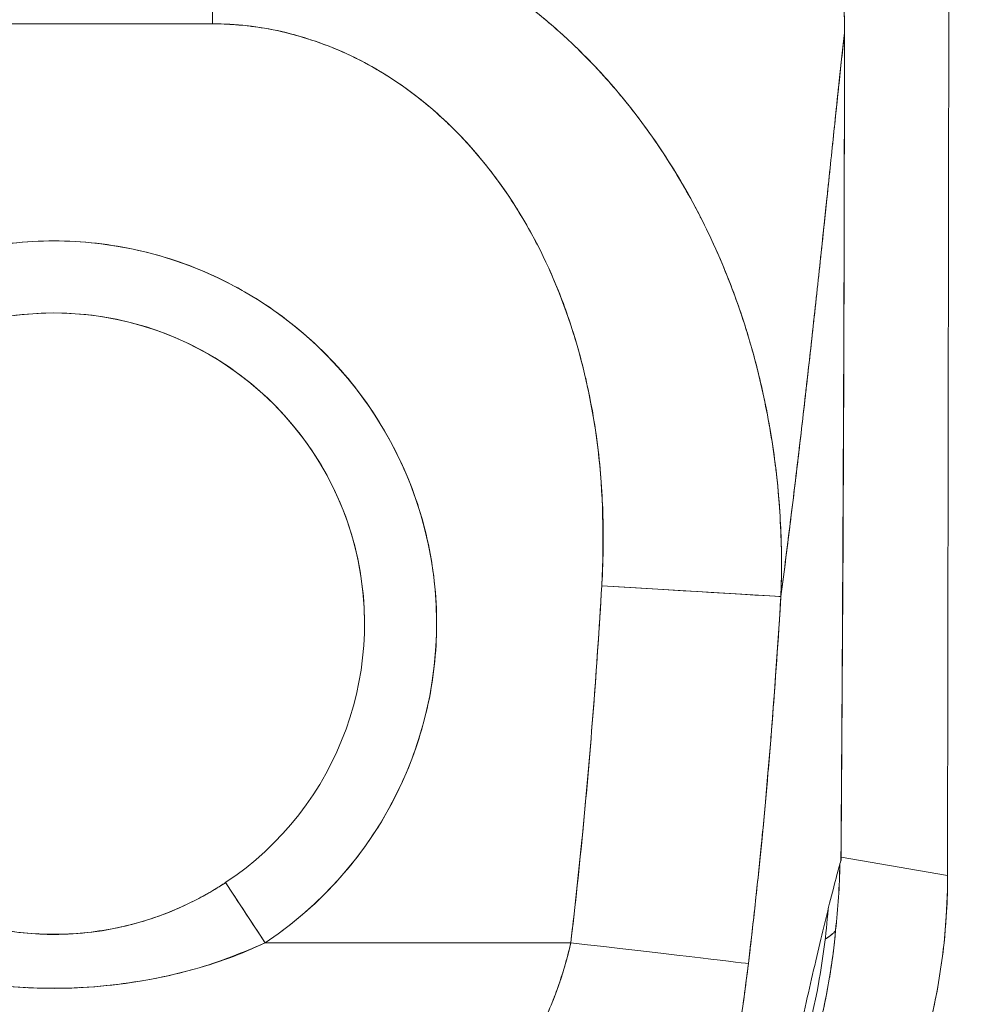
# Model space of a CAD drawing. Header units: inches. Extents: x 16 to 463, y 31 to 294.
# Tile 64 of 110: x 222.7 to 223.75, y 178.19 to 179.26. Entities that reach past the tile are written whole.
import ezdxf

# ---------------------------------------------------------------- set-up
doc = ezdxf.new("R2010")
doc.units = ezdxf.units.IN
doc.header["$LTSCALE"] = 28.571429
doc.header["$MEASUREMENT"] = 0
doc.layers.add('Dimension (ANSI)', color=7, linetype='Continuous', lineweight=5)
doc.layers.add('Visible (ANSI)', color=7, linetype='Continuous', lineweight=5)
doc.styles.add('ROMANS', font='romans.shx')
doc.dimstyles.new('Default (ANSI)', dxfattribs={"dimscale": 28.571429, "dimtxt": 0.1, "dimasz": 0.098425, "dimexe": 0.125, "dimexo": 0.0625, "dimgap": 0.031496, "dimtad": 0, "dimtih": 1, "dimtoh": 1, "dimrnd": 1e-08, "dimzin": 0, "dimdsep": 46, "dimtxsty": 'ROMANS', "dimcen": 0.09, "dimdle": 0.393701, "dimclrd": 256, "dimclre": 256, "dimclrt": 256, "dimadec": 0, "dimazin": 0, "dimtfac": 1, "dimtofl": 0, "dimtmove": 0, "dimatfit": 3, "dimfxl": 1, "dimtolj": 1, "dimtzin": 0, "dimlwd": -1, "dimlwe": -1, "dimarcsym": 0})

# ---------------------------------------------------------------- blocks, each defined once
blk = doc.blocks.new('*D16')
at = {"layer": 'Defpoints', "color": 0, "transparency": 16777216}
for p in [(222.7383, 178.6036), (237.1743, 178.6036), (225.9257, 131.5411)]:
    blk.add_point(p, dxfattribs=at)
at = {"layer": 'Dimension (ANSI)', "transparency": 16777216}
for p, q in [((224.524, 178.6036), (240.7457, 178.6036)), ((237.1743, 175.7915), (237.1743, 157.4008)), ((237.1743, 134.3533), (237.1743, 152.7439)), ((227.7114, 131.5411), (240.7457, 131.5411))]:
    blk.add_line(p, q, dxfattribs=at)
for points in [[(236.7056, 175.7915), (237.643, 175.7915), (237.1743, 178.6036)], [(236.7056, 134.3533), (237.643, 134.3533), (237.1743, 131.5411)]]:
    blk.add_solid(points, dxfattribs=at)
at = {"layer": 'Dimension (ANSI)', "transparency": 16777216, "insert": (231.46, 156.501), "char_height": 2.85714, "attachment_point": 1, "style": 'ROMANS'}
blk.add_mtext('\\A1;47.06', dxfattribs=at)
blk = doc.blocks.new('*D19')
at = {"layer": 'Defpoints', "color": 0, "transparency": 16777216}
for p in [(226.0507, 188.0066), (222.7383, 178.6036), (226.0507, 138.9161)]:
    blk.add_point(p, dxfattribs=at)
at = {"layer": 'Dimension (ANSI)', "transparency": 16777216}
for p, q in [((222.7383, 180.3894), (222.7383, 191.5781)), ((219.9262, 188.0066), (217.114, 188.0066)), ((228.8628, 188.0066), (232.1778, 188.0066))]:
    blk.add_line(p, q, dxfattribs=at)
for points in [[(219.9262, 188.4753), (219.9262, 187.5379), (222.7383, 188.0066)], [(228.8628, 188.4753), (228.8628, 187.5379), (226.0507, 188.0066)]]:
    blk.add_solid(points, dxfattribs=at)
at = {"layer": 'Dimension (ANSI)', "transparency": 16777216, "insert": (233.0777, 189.4352), "char_height": 2.85714, "attachment_point": 1, "style": 'ROMANS'}
blk.add_mtext('\\A1;3.31', dxfattribs=at)

msp = doc.modelspace()

# ---------------------------------------------------------------- linework, layer by layer
at = {"layer": 'Visible (ANSI)'}
for p, q in [((222.9114, 179.2586), (222.9114, 179.3989)), ((223.7144, 178.3286), (223.7157, 179.3927)), ((223.7157, 179.3927), (223.7144, 178.3286)), ((222.9114, 179.2586), (222.5652, 179.2586)), ((223.6017, 179.2488), (223.6017, 179.2488)), ((223.4279, 179.0781), (223.4279, 179.0781)), ((223.4475, 179.0413), (223.4475, 179.0413)), ((223.4475, 179.0413), (223.4475, 179.0413)), ((222.7556, 178.9423), (222.7551, 178.9424)), ((222.8635, 178.9189), (222.863, 178.919)), ((223.0605, 178.7095), (223.0606, 178.7095)), ((223.0606, 178.7095), (223.0605, 178.7095)), ((223.0641, 178.6977), (223.0642, 178.6977)), ((223.3366, 178.6448), (223.5322, 178.6331)), ((223.1318, 178.463), (223.1318, 178.463)), ((223.1239, 178.4426), (223.1239, 178.4426)), ((222.9805, 178.3662), (222.9805, 178.3661)), ((223.5979, 178.3486), (223.7144, 178.3286)), ((223.7144, 178.3286), (223.5979, 178.3486)), ((222.9411, 178.3317), (222.9411, 178.3318)), ((223.7144, 178.3286), (223.7144, 178.3273)), ((222.9255, 178.3207), (222.9689, 178.2551)), ((223.3058, 178.2808), (223.3058, 178.2808)), ((223.3058, 178.2808), (223.3058, 178.2808)), ((222.721, 178.265), (222.7232, 178.2645)), ((222.9689, 178.2551), (223.3028, 178.2551)), ((223.3028, 178.2551), (222.9689, 178.2551)), ((222.9805, 178.263), (222.9805, 178.263)), ((223.3035, 178.2611), (223.3035, 178.2611)), ((222.9411, 178.2428), (222.9411, 178.2432)), ((222.7095, 178.206), (222.7089, 178.206)), ((222.7663, 178.206), (222.7658, 178.206))]:
    msp.add_line(p, q, dxfattribs=at)
for centre, radius, start, end in [((222.5652, 179.2586), 0.1969, 89.9916, 89.9916), ((222.7383, -40.6703), 219.9289, 89.954897, 90.045103), ((222.7383, 178.6036), 0.4179, 303.4812, 236.5188), ((222.7383, 178.6036), 0.3392, 303.4812, 236.5188), ((222.7383, 178.6036), 0.3392, 0, 180), ((222.7383, 178.4462), 0.4724, 63.3038, 63.3539), ((222.7383, 178.4462), 0.4724, 63.3038, 63.3539), ((223.3436, 178.6816), 0.0197, 251.6265, 252.1546), ((223.3436, 178.6816), 0.0197, 251.6252, 252.1533)]:
    msp.add_arc(centre, radius, start, end, dxfattribs=at)
for centre, major_axis, ratio, start_param, end_param in [((222.9115, 179.2586), (0, 0.1969), 0.00001, 4.712389, 5.54156), ((223.5899, 179.2488), (0.0118, 0), 0.00001, 6.271953, 6.3117), ((223.3366, 178.6448), (0.1965, -0.0118), 0.00001, 0.082622, 1.570796), ((222.8981, 178.3498), (0.1177, 0.6886), 0.999988, 4.765428, 4.868842), ((222.8981, 178.3498), (-0.1179, -0.6885), 0.999988, 1.624174, 1.727591), ((223.5861, 178.3451), (0.0118, -0.0001), 0.00001, 6.158145, 6.251494), ((222.9689, 178.2551), (-0.0434, 0.0657), 0.00001, 0.021589, 1.565065), ((223.0272, 178.3277), (0.1162, 0.6786), 0.997956, 4.543675, 4.881103), ((223.3028, 178.2551), (0.1955, -0.023), 0.00001, 0.126809, 1.570726), ((223.3028, 178.2551), (0.1955, -0.023), 0.00001, 0.126982, 1.570795)]:
    msp.add_ellipse(centre, major_axis=major_axis, ratio=ratio, start_param=start_param, end_param=end_param, dxfattribs=at)
for points, knots in [([(222.8965, 179.9607), (222.9751, 179.9607), (223.0549, 179.947), (223.1991, 179.8962), (223.266, 179.8599), (223.384, 179.769), (223.4366, 179.7132), (223.5207, 179.5891), (223.5533, 179.5193), (223.5924, 179.3829), (223.6018, 179.3155), (223.6017, 179.2488)], [0, 0, 0, 0, 0.599529, 0.599529, 1.165116, 1.165116, 1.73485, 1.73485, 2.307269, 2.307269, 2.816056, 2.816056, 2.816056, 2.816056]), ([(222.8965, 179.9601), (222.9089, 179.9602), (222.9231, 179.9598), (222.938, 179.9589), (222.9439, 179.9586), (222.9499, 179.9581), (222.9559, 179.9576), (222.9671, 179.9567), (222.9785, 179.9554), (222.9901, 179.9539), (223.0006, 179.9524), (223.0113, 179.9508), (223.0223, 179.9487), (223.0316, 179.947), (223.0411, 179.9451), (223.0508, 179.9429), (223.0652, 179.9397), (223.08, 179.9358), (223.0952, 179.9314), (223.1027, 179.9292), (223.1102, 179.9268), (223.1178, 179.9243), (223.1361, 179.9182), (223.1548, 179.9111), (223.174, 179.9028), (223.1789, 179.9007), (223.1837, 179.8986), (223.1887, 179.8963), (223.2112, 179.886), (223.2343, 179.8739), (223.2577, 179.8599), (223.2586, 179.8593), (223.2596, 179.8588), (223.2605, 179.8582), (223.2835, 179.8443), (223.3068, 179.8283), (223.3303, 179.8098), (223.3351, 179.8061), (223.3398, 179.8023), (223.3445, 179.7984), (223.3616, 179.7842), (223.3787, 179.7687), (223.3955, 179.7517), (223.4074, 179.7397), (223.4192, 179.727), (223.4306, 179.7136), (223.4385, 179.7045), (223.4462, 179.695), (223.4537, 179.6853), (223.4713, 179.6623), (223.4879, 179.6378), (223.5028, 179.6126), (223.5038, 179.6109), (223.5047, 179.6093), (223.5057, 179.6076), (223.5191, 179.5844), (223.5312, 179.5606), (223.5419, 179.5361), (223.5485, 179.5209), (223.5547, 179.5053), (223.5603, 179.4896), (223.5639, 179.4794), (223.5673, 179.4691), (223.5705, 179.4587), (223.5781, 179.4336), (223.5844, 179.4082), (223.5891, 179.3832), (223.5903, 179.3769), (223.5914, 179.3706), (223.5924, 179.3643), (223.5953, 179.3466), (223.5974, 179.3293), (223.5989, 179.3125), (223.6009, 179.2902), (223.6017, 179.2689), (223.6017, 179.2488)], [0, 0, 0, 0, 0.065233, 0.065233, 0.065233, 0.090909, 0.090909, 0.090909, 0.138606, 0.138606, 0.138606, 0.181818, 0.181818, 0.181818, 0.218295, 0.218295, 0.218295, 0.272727, 0.272727, 0.272727, 0.299488, 0.299488, 0.299488, 0.363636, 0.363636, 0.363636, 0.379913, 0.379913, 0.379913, 0.454545, 0.454545, 0.454545, 0.457429, 0.457429, 0.457429, 0.530754, 0.530754, 0.530754, 0.545455, 0.545455, 0.545455, 0.598649, 0.598649, 0.598649, 0.636364, 0.636364, 0.636364, 0.662242, 0.662242, 0.662242, 0.723318, 0.723318, 0.723318, 0.727273, 0.727273, 0.727273, 0.783303, 0.783303, 0.783303, 0.818182, 0.818182, 0.818182, 0.840721, 0.840721, 0.840721, 0.895221, 0.895221, 0.895221, 0.909091, 0.909091, 0.909091, 0.94822, 0.94822, 0.94822, 1, 1, 1, 1]), ([(223.6017, 179.2488), (223.6017, 179.2571), (223.6016, 179.2654), (223.6013, 179.2736), (223.601, 179.2828), (223.6005, 179.292), (223.5998, 179.3012), (223.5991, 179.3113), (223.5982, 179.3214), (223.597, 179.3314), (223.5957, 179.3425), (223.5942, 179.3535), (223.5924, 179.3644), (223.5911, 179.3724), (223.5897, 179.3804), (223.5881, 179.3883), (223.5873, 179.3923), (223.5865, 179.3963), (223.5856, 179.4003), (223.5828, 179.4134), (223.5796, 179.4264), (223.5761, 179.4392), (223.5722, 179.4534), (223.5679, 179.4675), (223.5631, 179.4814), (223.5584, 179.4952), (223.5533, 179.5089), (223.5477, 179.5224), (223.5471, 179.5238), (223.5465, 179.5252), (223.5459, 179.5266), (223.5391, 179.5429), (223.5317, 179.5589), (223.5236, 179.5746), (223.5147, 179.5921), (223.505, 179.6093), (223.4947, 179.626), (223.4906, 179.6325), (223.4864, 179.639), (223.4822, 179.6455), (223.4743, 179.6573), (223.4661, 179.6688), (223.4576, 179.6801), (223.444, 179.6981), (223.4295, 179.7155), (223.4143, 179.7321), (223.4077, 179.7392), (223.401, 179.7462), (223.3942, 179.7531), (223.3866, 179.7607), (223.3789, 179.7681), (223.3709, 179.7754), (223.3576, 179.7876), (223.3439, 179.7992), (223.3297, 179.8104), (223.317, 179.8203), (223.3039, 179.8299), (223.2905, 179.8389), (223.2894, 179.8397), (223.2883, 179.8404), (223.2872, 179.8412), (223.2762, 179.8486), (223.265, 179.8556), (223.2535, 179.8624), (223.2422, 179.8691), (223.2307, 179.8755), (223.219, 179.8815), (223.2084, 179.887), (223.1977, 179.8922), (223.1869, 179.8971), (223.1798, 179.9004), (223.1726, 179.9035), (223.1654, 179.9065), (223.1627, 179.9076), (223.16, 179.9087), (223.1572, 179.9098), (223.1481, 179.9135), (223.1389, 179.9169), (223.1297, 179.9202), (223.1212, 179.9232), (223.1126, 179.926), (223.104, 179.9287), (223.0961, 179.9311), (223.0882, 179.9334), (223.0802, 179.9356), (223.0728, 179.9376), (223.0654, 179.9395), (223.058, 179.9413), (223.0511, 179.9429), (223.0442, 179.9444), (223.0373, 179.9458), (223.036, 179.9461), (223.0348, 179.9464), (223.0335, 179.9466), (223.0284, 179.9476), (223.0234, 179.9486), (223.0183, 179.9495), (223.0126, 179.9505), (223.007, 179.9514), (223.0013, 179.9523), (222.9963, 179.953), (222.9913, 179.9537), (222.9863, 179.9544), (222.9819, 179.9549), (222.9775, 179.9555), (222.973, 179.956), (222.9691, 179.9564), (222.9652, 179.9568), (222.9613, 179.9571), (222.9578, 179.9575), (222.9543, 179.9578), (222.9508, 179.958), (222.9477, 179.9583), (222.9445, 179.9585), (222.9413, 179.9587), (222.9383, 179.9589), (222.9353, 179.9591), (222.9323, 179.9592), (222.9295, 179.9594), (222.9267, 179.9595), (222.9239, 179.9596), (222.9212, 179.9597), (222.9186, 179.9598), (222.916, 179.9599), (222.9135, 179.96), (222.9111, 179.96), (222.9087, 179.96), (222.9065, 179.9601), (222.9043, 179.9601), (222.9021, 179.9601), (222.9002, 179.9601), (222.8984, 179.9601), (222.8965, 179.9601)], [0, 0, 0, 0, 0.022163, 0.022163, 0.022163, 0.046721, 0.046721, 0.046721, 0.07375, 0.07375, 0.07375, 0.103441, 0.103441, 0.103441, 0.125, 0.125, 0.125, 0.135958, 0.135958, 0.135958, 0.171628, 0.171628, 0.171628, 0.210936, 0.210936, 0.210936, 0.25, 0.25, 0.25, 0.254076, 0.254076, 0.254076, 0.301415, 0.301415, 0.301415, 0.354208, 0.354208, 0.354208, 0.375, 0.375, 0.375, 0.413119, 0.413119, 0.413119, 0.473883, 0.473883, 0.473883, 0.5, 0.5, 0.5, 0.529014, 0.529014, 0.529014, 0.577715, 0.577715, 0.577715, 0.621414, 0.621414, 0.621414, 0.625, 0.625, 0.625, 0.66093, 0.66093, 0.66093, 0.696579, 0.696579, 0.696579, 0.728771, 0.728771, 0.728771, 0.75, 0.75, 0.75, 0.757976, 0.757976, 0.757976, 0.784626, 0.784626, 0.784626, 0.80904, 0.80904, 0.80904, 0.83151, 0.83151, 0.83151, 0.852308, 0.852308, 0.852308, 0.871433, 0.871433, 0.871433, 0.875, 0.875, 0.875, 0.888962, 0.888962, 0.888962, 0.904641, 0.904641, 0.904641, 0.918368, 0.918368, 0.918368, 0.930426, 0.930426, 0.930426, 0.941092, 0.941092, 0.941092, 0.950638, 0.950638, 0.950638, 0.959335, 0.959335, 0.959335, 0.967454, 0.967454, 0.967454, 0.975136, 0.975136, 0.975136, 0.982323, 0.982323, 0.982323, 0.988932, 0.988932, 0.988932, 0.994877, 0.994877, 0.994877, 1, 1, 1, 1]), ([(223.5322, 178.6331), (223.5331, 178.6543), (223.5332, 178.6763), (223.5324, 178.699), (223.5316, 178.7225), (223.5298, 178.7469), (223.5268, 178.7719), (223.5267, 178.7724), (223.5266, 178.773), (223.5266, 178.7735), (223.5235, 178.7989), (223.5191, 178.825), (223.5136, 178.8509), (223.5109, 178.8636), (223.5079, 178.8762), (223.5046, 178.8887), (223.5015, 178.9007), (223.4981, 178.9126), (223.4945, 178.9242), (223.4935, 178.9272), (223.4926, 178.9302), (223.4916, 178.9332), (223.4824, 178.9617), (223.4718, 178.9889), (223.4601, 179.0149), (223.4533, 179.03), (223.446, 179.0448), (223.4384, 179.0591), (223.4322, 179.0707), (223.4258, 179.082), (223.4191, 179.0931), (223.4037, 179.1187), (223.3871, 179.1427), (223.3695, 179.1652), (223.3675, 179.1678), (223.3654, 179.1704), (223.3634, 179.1729), (223.3544, 179.184), (223.3452, 179.1948), (223.3357, 179.2051), (223.3282, 179.2133), (223.3205, 179.2212), (223.3127, 179.2289), (223.3001, 179.2413), (223.2872, 179.253), (223.274, 179.264), (223.2664, 179.2704), (223.2586, 179.2766), (223.2508, 179.2825), (223.2296, 179.2985), (223.2079, 179.3128), (223.1863, 179.3252), (223.183, 179.3271), (223.1796, 179.3289), (223.1763, 179.3307), (223.1579, 179.3408), (223.1397, 179.3495), (223.1218, 179.3569), (223.1078, 179.3627), (223.094, 179.3678), (223.0805, 179.3722), (223.0735, 179.3745), (223.0666, 179.3766), (223.0598, 179.3785), (223.0403, 179.384), (223.0214, 179.3882), (223.0027, 179.3914), (222.9989, 179.3921), (222.9952, 179.3926), (222.9915, 179.3932), (222.9783, 179.3952), (222.9652, 179.3966), (222.9527, 179.3975), (222.9379, 179.3986), (222.9239, 179.399), (222.9114, 179.3989)], [0, 0, 0, 0, 0.0539723, 0.0539723, 0.0539723, 0.1098872, 0.1098872, 0.1098872, 0.1111111, 0.1111111, 0.1111111, 0.1678395, 0.1678395, 0.1678395, 0.195541, 0.195541, 0.195541, 0.2222222, 0.2222222, 0.2222222, 0.2290682, 0.2290682, 0.2290682, 0.2949275, 0.2949275, 0.2949275, 0.3333333, 0.3333333, 0.3333333, 0.3644211, 0.3644211, 0.3644211, 0.4362041, 0.4362041, 0.4362041, 0.4444444, 0.4444444, 0.4444444, 0.4804974, 0.4804974, 0.4804974, 0.5092271, 0.5092271, 0.5092271, 0.5555556, 0.5555556, 0.5555556, 0.5823886, 0.5823886, 0.5823886, 0.6553745, 0.6553745, 0.6553745, 0.6666667, 0.6666667, 0.6666667, 0.7290537, 0.7290537, 0.7290537, 0.7777778, 0.7777778, 0.7777778, 0.8029174, 0.8029174, 0.8029174, 0.8744925, 0.8744925, 0.8744925, 0.8888889, 0.8888889, 0.8888889, 0.9398728, 0.9398728, 0.9398728, 0.9999848, 0.9999848, 0.9999848, 0.9999848]), ([(222.9114, 179.3989), (222.9232, 179.3989), (222.9352, 179.3986), (222.9472, 179.3979), (222.9603, 179.397), (222.9735, 179.3957), (222.9866, 179.3939), (222.9952, 179.3927), (223.0037, 179.3913), (223.0122, 179.3897), (223.018, 179.3886), (223.0238, 179.3874), (223.0296, 179.3862), (223.0452, 179.3827), (223.0608, 179.3785), (223.0762, 179.3736), (223.0881, 179.3698), (223.0999, 179.3656), (223.1116, 179.361), (223.1164, 179.3591), (223.1213, 179.3572), (223.1261, 179.3551), (223.1439, 179.3475), (223.1615, 179.3389), (223.1789, 179.3293), (223.1885, 179.324), (223.198, 179.3184), (223.2074, 179.3125), (223.2165, 179.3068), (223.2254, 179.3009), (223.2342, 179.2946), (223.2536, 179.281), (223.2725, 179.2659), (223.2907, 179.2495), (223.2929, 179.2476), (223.295, 179.2457), (223.2972, 179.2437), (223.3145, 179.2278), (223.3312, 179.2106), (223.3472, 179.1921), (223.3576, 179.1802), (223.3677, 179.1678), (223.3775, 179.1549), (223.3854, 179.1443), (223.3932, 179.1334), (223.4007, 179.1222), (223.416, 179.0992), (223.4304, 179.0748), (223.4436, 179.0491), (223.444, 179.0483), (223.4444, 179.0475), (223.4449, 179.0467), (223.4558, 179.0252), (223.4659, 179.0028), (223.475, 178.9796), (223.4825, 178.9605), (223.4894, 178.9409), (223.4956, 178.9207), (223.4961, 178.9188), (223.4967, 178.9169), (223.4973, 178.915), (223.5031, 178.8957), (223.5082, 178.8759), (223.5126, 178.8558), (223.5165, 178.8381), (223.5198, 178.8202), (223.5226, 178.8021), (223.5237, 178.795), (223.5248, 178.7878), (223.5257, 178.7805), (223.5269, 178.7715), (223.5279, 178.7625), (223.5288, 178.7535), (223.5302, 178.7389), (223.5312, 178.7242), (223.5319, 178.7094), (223.5325, 178.6961), (223.5329, 178.6828), (223.5329, 178.6694), (223.5329, 178.6574), (223.5327, 178.6453), (223.5322, 178.6331)], [0.0000106, 0.0000106, 0.0000106, 0.0000106, 0.0395519, 0.0395519, 0.0395519, 0.0829776, 0.0829776, 0.0829776, 0.1111111, 0.1111111, 0.1111111, 0.130351, 0.130351, 0.130351, 0.1822686, 0.1822686, 0.1822686, 0.2222222, 0.2222222, 0.2222222, 0.2386312, 0.2386312, 0.2386312, 0.2996771, 0.2996771, 0.2996771, 0.3333333, 0.3333333, 0.3333333, 0.3655628, 0.3655628, 0.3655628, 0.4361491, 0.4361491, 0.4361491, 0.4444444, 0.4444444, 0.4444444, 0.5119023, 0.5119023, 0.5119023, 0.5555556, 0.5555556, 0.5555556, 0.5911944, 0.5911944, 0.5911944, 0.6643626, 0.6643626, 0.6643626, 0.6666667, 0.6666667, 0.6666667, 0.7276645, 0.7276645, 0.7276645, 0.7777778, 0.7777778, 0.7777778, 0.7825579, 0.7825579, 0.7825579, 0.8302948, 0.8302948, 0.8302948, 0.872238, 0.872238, 0.872238, 0.8888889, 0.8888889, 0.8888889, 0.9095682, 0.9095682, 0.9095682, 0.942962, 0.942962, 0.942962, 0.9729752, 0.9729752, 0.9729752, 1, 1, 1, 1]), ([(223.3366, 178.6448), (223.3392, 178.6977), (223.3379, 178.7471), (223.3325, 178.7934), (223.3272, 178.8397), (223.3176, 178.8829), (223.3051, 178.9222), (223.2927, 178.9616), (223.2774, 178.9973), (223.2599, 179.0293), (223.2424, 179.0613), (223.2228, 179.0897), (223.2017, 179.1146), (223.1806, 179.1395), (223.1581, 179.161), (223.1347, 179.1791), (223.1113, 179.1973), (223.087, 179.2121), (223.0622, 179.2239), (223.0375, 179.2357), (223.0122, 179.2443), (222.987, 179.2501), (222.9618, 179.2558), (222.9367, 179.2587), (222.9115, 179.2586)], [0, 0, 0, 0, 0.125, 0.125, 0.125, 0.25, 0.25, 0.25, 0.375, 0.375, 0.375, 0.5, 0.5, 0.5, 0.625, 0.625, 0.625, 0.75, 0.75, 0.75, 0.875, 0.875, 0.875, 1, 1, 1, 1]), ([(223.3366, 178.6448), (223.3372, 178.6547), (223.3377, 178.6646), (223.3379, 178.6745), (223.3382, 178.6854), (223.3383, 178.6963), (223.3381, 178.7071), (223.338, 178.7191), (223.3376, 178.731), (223.337, 178.7429), (223.3362, 178.7561), (223.3352, 178.7692), (223.3338, 178.7823), (223.3323, 178.7968), (223.3303, 178.8112), (223.328, 178.8256), (223.3262, 178.8363), (223.3243, 178.8469), (223.322, 178.8575), (223.3209, 178.8627), (223.3198, 178.868), (223.3186, 178.8732), (223.3145, 178.8907), (223.3097, 178.9079), (223.3043, 178.9249), (223.2983, 178.9438), (223.2914, 178.9624), (223.2836, 178.9805), (223.275, 179.0005), (223.2654, 179.0199), (223.2546, 179.0387), (223.2519, 179.0435), (223.249, 179.0483), (223.2461, 179.053), (223.2374, 179.0672), (223.228, 179.081), (223.218, 179.0942), (223.2058, 179.1103), (223.1928, 179.1255), (223.1788, 179.1398), (223.1663, 179.1525), (223.1531, 179.1645), (223.1393, 179.1755), (223.1279, 179.1846), (223.116, 179.1931), (223.1037, 179.2009), (223.1026, 179.2016), (223.1015, 179.2023), (223.1004, 179.203), (223.0883, 179.2105), (223.0758, 179.2174), (223.063, 179.2235), (223.0516, 179.229), (223.0398, 179.2339), (223.0279, 179.2381), (223.017, 179.242), (223.006, 179.2453), (222.9949, 179.2481), (222.9849, 179.2507), (222.9747, 179.2528), (222.9646, 179.2544), (222.9553, 179.2558), (222.946, 179.2569), (222.9367, 179.2576), (222.9283, 179.2582), (222.9199, 179.2586), (222.9115, 179.2586)], [0, 0, 0, 0, 0.034588, 0.034588, 0.034588, 0.072613, 0.072613, 0.072613, 0.11445, 0.11445, 0.11445, 0.16066, 0.16066, 0.16066, 0.2119, 0.2119, 0.2119, 0.25, 0.25, 0.25, 0.268909, 0.268909, 0.268909, 0.332309, 0.332309, 0.332309, 0.40259, 0.40259, 0.40259, 0.480099, 0.480099, 0.480099, 0.5, 0.5, 0.5, 0.559815, 0.559815, 0.559815, 0.632197, 0.632197, 0.632197, 0.696757, 0.696757, 0.696757, 0.75, 0.75, 0.75, 0.754844, 0.754844, 0.754844, 0.806927, 0.806927, 0.806927, 0.853712, 0.853712, 0.853712, 0.896031, 0.896031, 0.896031, 0.93419, 0.93419, 0.93419, 0.968796, 0.968796, 0.968796, 1, 1, 1, 1]), ([(223.6017, 179.2488), (223.5999, 179.2324), (223.598, 179.2148), (223.596, 179.1962), (223.5937, 179.1748), (223.5913, 179.152), (223.5888, 179.1281), (223.5863, 179.1043), (223.5837, 179.0793), (223.581, 179.0536), (223.5783, 179.0278), (223.5754, 179.0013), (223.5725, 178.9741), (223.5696, 178.947), (223.5665, 178.9193), (223.5634, 178.8912), (223.5602, 178.8631), (223.557, 178.8346), (223.5536, 178.8059), (223.5503, 178.7773), (223.5468, 178.7484), (223.5432, 178.7196), (223.5397, 178.6907), (223.536, 178.6619), (223.5322, 178.6331)], [0, 0, 0, 0, 0.110185, 0.110185, 0.110185, 0.237301, 0.237301, 0.237301, 0.364418, 0.364418, 0.364418, 0.491534, 0.491534, 0.491534, 0.618651, 0.618651, 0.618651, 0.745767, 0.745767, 0.745767, 0.872884, 0.872884, 0.872884, 1, 1, 1, 1]), ([(223.5322, 178.6331), (223.5327, 178.6369), (223.5332, 178.6406), (223.5337, 178.6444), (223.5373, 178.6722), (223.5408, 178.7002), (223.5443, 178.7281), (223.5477, 178.756), (223.5511, 178.7838), (223.5543, 178.8115), (223.5575, 178.8392), (223.5607, 178.8667), (223.5637, 178.8938), (223.5667, 178.921), (223.5697, 178.9478), (223.5725, 178.974), (223.5753, 179.0003), (223.5781, 179.026), (223.5807, 179.051), (223.5833, 179.0759), (223.5859, 179.1001), (223.5883, 179.1233), (223.5907, 179.1465), (223.5931, 179.1688), (223.5953, 179.1898), (223.5976, 179.2107), (223.5997, 179.2305), (223.6017, 179.2488)], [0, 0, 0, 0, 0.016632, 0.016632, 0.016632, 0.139553, 0.139553, 0.139553, 0.262474, 0.262474, 0.262474, 0.385395, 0.385395, 0.385395, 0.508316, 0.508316, 0.508316, 0.631237, 0.631237, 0.631237, 0.754158, 0.754158, 0.754158, 0.877079, 0.877079, 0.877079, 1, 1, 1, 1]), ([(223.6017, 179.2488), (223.6017, 179.2297), (223.6017, 179.2093), (223.6016, 179.188), (223.6016, 179.1743), (223.6016, 179.1602), (223.6016, 179.1457), (223.6016, 179.1412), (223.6016, 179.1367), (223.6016, 179.1321), (223.6015, 179.1151), (223.6015, 179.0978), (223.6015, 179.0801), (223.6014, 179.0641), (223.6014, 179.0478), (223.6013, 179.0313), (223.6013, 179.0308), (223.6013, 179.0304), (223.6013, 179.0299), (223.6013, 179.0152), (223.6013, 179.0002), (223.6012, 178.985), (223.6012, 178.9705), (223.6011, 178.9557), (223.6011, 178.9406), (223.601, 178.9283), (223.601, 178.9157), (223.6009, 178.9029), (223.6009, 178.8874), (223.6008, 178.8714), (223.6007, 178.8552), (223.6006, 178.8276), (223.6005, 178.7992), (223.6003, 178.7705), (223.6003, 178.7672), (223.6003, 178.7639), (223.6003, 178.7606), (223.6002, 178.7345), (223.6, 178.7082), (223.5999, 178.6818), (223.5998, 178.6661), (223.5997, 178.6503), (223.5997, 178.6346), (223.5996, 178.6271), (223.5996, 178.6197), (223.5995, 178.6123), (223.5995, 178.603), (223.5994, 178.5938), (223.5994, 178.5846), (223.5993, 178.5667), (223.5992, 178.5489), (223.5991, 178.5314), (223.599, 178.5119), (223.5989, 178.4928), (223.5988, 178.4742), (223.5987, 178.4725), (223.5987, 178.4709), (223.5987, 178.4692), (223.5986, 178.4496), (223.5985, 178.4306), (223.5983, 178.4124), (223.5982, 178.3884), (223.598, 178.3658), (223.5978, 178.345)], [0, 0, 0, 0, 0.086854, 0.086854, 0.086854, 0.142857, 0.142857, 0.142857, 0.160393, 0.160393, 0.160393, 0.225332, 0.225332, 0.225332, 0.284072, 0.284072, 0.284072, 0.285714, 0.285714, 0.285714, 0.337995, 0.337995, 0.337995, 0.387858, 0.387858, 0.387858, 0.428571, 0.428571, 0.428571, 0.477903, 0.477903, 0.477903, 0.561799, 0.561799, 0.561799, 0.571429, 0.571429, 0.571429, 0.647398, 0.647398, 0.647398, 0.692793, 0.692793, 0.692793, 0.714286, 0.714286, 0.714286, 0.741164, 0.741164, 0.741164, 0.793671, 0.793671, 0.793671, 0.851961, 0.851961, 0.851961, 0.857143, 0.857143, 0.857143, 0.918923, 0.918923, 0.918923, 1, 1, 1, 1]), ([(223.5978, 178.345), (223.5984, 178.4175), (223.5989, 178.4906), (223.5993, 178.5641), (223.5994, 178.5896), (223.5996, 178.6152), (223.5997, 178.6409), (223.5999, 178.6855), (223.6001, 178.7303), (223.6004, 178.7752), (223.6006, 178.8305), (223.6009, 178.8861), (223.6011, 178.942), (223.6011, 178.9622), (223.6012, 178.9825), (223.6013, 179.0027), (223.6015, 179.0841), (223.6016, 179.1662), (223.6017, 179.2488)], [0, 0, 0, 0, 0.247318, 0.247318, 0.247318, 0.333333, 0.333333, 0.333333, 0.482783, 0.482783, 0.482783, 0.666667, 0.666667, 0.666667, 0.733158, 0.733158, 0.733158, 1, 1, 1, 1]), ([(222.5078, 178.2551), (222.482, 178.2721), (222.4586, 178.2916), (222.4373, 178.3138), (222.416, 178.3359), (222.3968, 178.3608), (222.3807, 178.3874), (222.3646, 178.414), (222.3516, 178.4423), (222.3418, 178.4717), (222.332, 178.5011), (222.3255, 178.5316), (222.3225, 178.5625), (222.3194, 178.5933), (222.3198, 178.6245), (222.3236, 178.6553), (222.3275, 178.6861), (222.3347, 178.7164), (222.3453, 178.7456), (222.3558, 178.7747), (222.3696, 178.8027), (222.3863, 178.8288), (222.403, 178.8549), (222.4226, 178.8792), (222.4447, 178.901), (222.4667, 178.9228), (222.4912, 178.9421), (222.5176, 178.9585), (222.5439, 178.9748), (222.572, 178.9883), (222.6013, 178.9985), (222.6306, 179.0086), (222.661, 179.0155), (222.6919, 179.019), (222.7227, 179.0224), (222.7539, 179.0224), (222.7847, 179.019), (222.8155, 179.0155), (222.8459, 179.0086), (222.8752, 178.9985), (222.9045, 178.9883), (222.9327, 178.9749), (222.959, 178.9585), (222.9853, 178.9422), (223.0098, 178.9228), (223.0319, 178.9011), (223.054, 178.8793), (223.0736, 178.855), (223.0903, 178.8289), (223.107, 178.8028), (223.1208, 178.7748), (223.1314, 178.7457), (223.1419, 178.7165), (223.1492, 178.6862), (223.153, 178.6554), (223.1569, 178.6246), (223.1573, 178.5934), (223.1542, 178.5626), (223.1512, 178.5317), (223.1447, 178.5012), (223.1349, 178.4718), (223.1251, 178.4424), (223.1121, 178.4141), (223.096, 178.3875), (223.0799, 178.3609), (223.0607, 178.336), (223.0394, 178.3138), (223.0181, 178.2916), (222.9947, 178.2722), (222.9689, 178.2551)], [0, 0, 0, 0, 0.043478, 0.043478, 0.043478, 0.086957, 0.086957, 0.086957, 0.130435, 0.130435, 0.130435, 0.173913, 0.173913, 0.173913, 0.217391, 0.217391, 0.217391, 0.26087, 0.26087, 0.26087, 0.304348, 0.304348, 0.304348, 0.347826, 0.347826, 0.347826, 0.391304, 0.391304, 0.391304, 0.434783, 0.434783, 0.434783, 0.478261, 0.478261, 0.478261, 0.521739, 0.521739, 0.521739, 0.565217, 0.565217, 0.565217, 0.608696, 0.608696, 0.608696, 0.652174, 0.652174, 0.652174, 0.695652, 0.695652, 0.695652, 0.73913, 0.73913, 0.73913, 0.782609, 0.782609, 0.782609, 0.826087, 0.826087, 0.826087, 0.869565, 0.869565, 0.869565, 0.913043, 0.913043, 0.913043, 0.956522, 0.956522, 0.956522, 1, 1, 1, 1]), ([(223.3028, 178.2551), (223.3077, 178.2964), (223.3122, 178.3384), (223.3163, 178.381), (223.3204, 178.4237), (223.3241, 178.467), (223.3275, 178.5109), (223.3309, 178.5549), (223.3339, 178.5995), (223.3366, 178.6448)], [0, 0, 0, 0, 0.333333, 0.333333, 0.333333, 0.666667, 0.666667, 0.666667, 1, 1, 1, 1]), ([(223.3028, 178.2551), (223.3072, 178.2924), (223.3112, 178.3297), (223.3149, 178.3672), (223.3194, 178.4125), (223.3234, 178.458), (223.3269, 178.5035), (223.3306, 178.5506), (223.3338, 178.5977), (223.3366, 178.6448)], [0, 0, 0, 0, 0.288491, 0.288491, 0.288491, 0.638459, 0.638459, 0.638459, 1, 1, 1, 1]), ([(223.4968, 178.2323), (223.4973, 178.2364), (223.4977, 178.2406), (223.4982, 178.2447), (223.4991, 178.252), (223.4999, 178.2593), (223.5008, 178.2665), (223.5034, 178.2895), (223.5058, 178.3122), (223.5082, 178.3348), (223.5092, 178.3446), (223.5102, 178.3543), (223.5111, 178.364), (223.5114, 178.3667), (223.5116, 178.3694), (223.5119, 178.3721), (223.513, 178.383), (223.514, 178.3938), (223.515, 178.4045), (223.5172, 178.4288), (223.5192, 178.4528), (223.5211, 178.4765), (223.5218, 178.4844), (223.5224, 178.4922), (223.523, 178.5), (223.5232, 178.5021), (223.5233, 178.5043), (223.5235, 178.5064), (223.5247, 178.5218), (223.5258, 178.5372), (223.5269, 178.5523), (223.5288, 178.5799), (223.5306, 178.6069), (223.5322, 178.6331)], [0, 0, 0, 0, 0.029161, 0.029161, 0.029161, 0.080621, 0.080621, 0.080621, 0.243196, 0.243196, 0.243196, 0.313778, 0.313778, 0.313778, 0.333333, 0.333333, 0.333333, 0.41251, 0.41251, 0.41251, 0.591045, 0.591045, 0.591045, 0.650584, 0.650584, 0.650584, 0.666667, 0.666667, 0.666667, 0.784923, 0.784923, 0.784923, 1, 1, 1, 1]), ([(223.5322, 178.6331), (223.5294, 178.5864), (223.5262, 178.5405), (223.5226, 178.4952), (223.5225, 178.4929), (223.5223, 178.4906), (223.5221, 178.4883), (223.5187, 178.4454), (223.515, 178.4032), (223.5109, 178.3616), (223.5104, 178.357), (223.51, 178.3525), (223.5095, 178.348), (223.5056, 178.3088), (223.5013, 178.2702), (223.4968, 178.2323)], [0, 0, 0, 0, 0.333333, 0.333333, 0.333333, 0.350215, 0.350215, 0.350215, 0.666667, 0.666667, 0.666667, 0.701162, 0.701162, 0.701162, 1, 1, 1, 1]), ([(223.5978, 178.345), (223.5964, 178.34), (223.5949, 178.3347), (223.5935, 178.3293), (223.5909, 178.3195), (223.5882, 178.3091), (223.5854, 178.2981), (223.5827, 178.2871), (223.5798, 178.2755), (223.5769, 178.2634), (223.574, 178.2512), (223.5711, 178.2386), (223.568, 178.2254), (223.565, 178.2123), (223.5619, 178.1987), (223.5587, 178.1847), (223.5555, 178.1707), (223.5522, 178.1564), (223.5489, 178.1416), (223.5455, 178.1269), (223.5421, 178.1119), (223.5387, 178.0965), (223.5352, 178.0812), (223.5316, 178.0656), (223.528, 178.0498), (223.5244, 178.0339), (223.5207, 178.0179), (223.5169, 178.0017), (223.5132, 177.9855), (223.5093, 177.9691), (223.5054, 177.9526), (223.5015, 177.9361), (223.4975, 177.9195), (223.4935, 177.9028), (223.4894, 177.8862), (223.4853, 177.8694), (223.4811, 177.8527), (223.4769, 177.8359), (223.4726, 177.8191), (223.4683, 177.8024), (223.464, 177.7856), (223.4596, 177.7689), (223.4551, 177.7522), (223.4506, 177.7355), (223.446, 177.7189), (223.4414, 177.7024), (223.4368, 177.6859), (223.4321, 177.6695), (223.4273, 177.6532)], [0, 0, 0, 0, 0.036069, 0.036069, 0.036069, 0.100331, 0.100331, 0.100331, 0.164593, 0.164593, 0.164593, 0.228855, 0.228855, 0.228855, 0.293118, 0.293118, 0.293118, 0.35738, 0.35738, 0.35738, 0.421642, 0.421642, 0.421642, 0.485904, 0.485904, 0.485904, 0.550166, 0.550166, 0.550166, 0.614429, 0.614429, 0.614429, 0.678691, 0.678691, 0.678691, 0.742953, 0.742953, 0.742953, 0.807215, 0.807215, 0.807215, 0.871477, 0.871477, 0.871477, 0.93574, 0.93574, 0.93574, 1, 1, 1, 1]), ([(223.7144, 178.3286), (223.7144, 178.3285), (223.7144, 178.3283), (223.7144, 178.3282), (223.7144, 178.328), (223.7144, 178.3279), (223.7144, 178.3277), (223.7144, 178.3276), (223.7144, 178.3274), (223.7144, 178.3273)], [0, 0, 0, 0, 0.333333, 0.333333, 0.333333, 0.666667, 0.666667, 0.666667, 1, 1, 1, 1]), ([(222.5511, 178.3206), (222.569, 178.3088), (222.5881, 178.2986), (222.6087, 178.2901), (222.6292, 178.2816), (222.6512, 178.2749), (222.6731, 178.2707), (222.695, 178.2664), (222.7167, 178.2643), (222.7384, 178.2643), (222.76, 178.2643), (222.7817, 178.2664), (222.8036, 178.2707), (222.8254, 178.2749), (222.8474, 178.2816), (222.868, 178.2901), (222.8885, 178.2986), (222.9077, 178.3088), (222.9255, 178.3206)], [0, 0, 0, 0, 0.166667, 0.166667, 0.166667, 0.333333, 0.333333, 0.333333, 0.5, 0.5, 0.5, 0.666667, 0.666667, 0.666667, 0.833333, 0.833333, 0.833333, 1, 1, 1, 1]), ([(222.5512, 178.3207), (222.5542, 178.3187), (222.5572, 178.3168), (222.5603, 178.3149), (222.5722, 178.3075), (222.5845, 178.3009), (222.5972, 178.2951), (222.6111, 178.2887), (222.6254, 178.2833), (222.64, 178.2788), (222.6552, 178.2742), (222.6706, 178.2707), (222.6862, 178.2682), (222.6983, 178.2663), (222.7106, 178.2651), (222.7228, 178.2645), (222.7263, 178.2643), (222.7299, 178.2642), (222.7335, 178.2642), (222.7351, 178.2641), (222.7367, 178.2641), (222.7383, 178.2641), (222.7522, 178.2641), (222.766, 178.265), (222.7798, 178.2667), (222.7944, 178.2685), (222.809, 178.2713), (222.8233, 178.2751), (222.8366, 178.2785), (222.8497, 178.2828), (222.8625, 178.2879), (222.8741, 178.2925), (222.8854, 178.2977), (222.8964, 178.3035), (222.9023, 178.3066), (222.908, 178.3099), (222.9138, 178.3133), (222.9172, 178.3154), (222.9207, 178.3176), (222.9241, 178.3198), (222.9246, 178.3201), (222.925, 178.3204), (222.9255, 178.3207)], [0, 0, 0, 0, 0.026731, 0.026731, 0.026731, 0.131047, 0.131047, 0.131047, 0.24653, 0.24653, 0.24653, 0.366857, 0.366857, 0.366857, 0.460404, 0.460404, 0.460404, 0.48757, 0.48757, 0.48757, 0.5, 0.5, 0.5, 0.605726, 0.605726, 0.605726, 0.718306, 0.718306, 0.718306, 0.822579, 0.822579, 0.822579, 0.916011, 0.916011, 0.916011, 0.965684, 0.965684, 0.965684, 0.996073, 0.996073, 0.996073, 1, 1, 1, 1]), ([(223.7144, 178.3273), (223.7143, 178.3015), (223.7128, 178.2757), (223.7099, 178.25), (223.707, 178.2244), (223.7026, 178.1989), (223.6969, 178.1737), (223.6911, 178.1486), (223.6839, 178.1238), (223.6753, 178.0994)], [0, 0, 0, 0, 0.333333, 0.333333, 0.333333, 0.666667, 0.666667, 0.666667, 1, 1, 1, 1]), ([(223.5311, 178.0632), (223.5333, 178.0687), (223.5354, 178.0743), (223.5375, 178.0799), (223.5531, 178.1221), (223.5651, 178.1658), (223.5733, 178.2101), (223.5782, 178.237), (223.5817, 178.2641), (223.5838, 178.2915)], [0.7630932, 0.7630932, 0.7630932, 0.7630932, 0.7777778, 0.7777778, 0.7777778, 0.8888889, 0.8888889, 0.8888889, 0.9563056, 0.9563056, 0.9563056, 0.9563056]), ([(223.592, 178.2687), (223.5915, 178.2635), (223.591, 178.2583), (223.5904, 178.253), (223.5891, 178.2415), (223.5875, 178.23), (223.5856, 178.2185), (223.5856, 178.2182), (223.5855, 178.2178), (223.5855, 178.2175), (223.5836, 178.2064), (223.5815, 178.1954), (223.5791, 178.1844), (223.5779, 178.1786), (223.5765, 178.1728), (223.5751, 178.167), (223.5738, 178.1616), (223.5724, 178.1562), (223.5709, 178.1508), (223.5679, 178.1397), (223.5646, 178.1286), (223.561, 178.1176)], [0, 0, 0, 0, 0.10182, 0.10182, 0.10182, 0.326366, 0.326366, 0.326366, 0.333333, 0.333333, 0.333333, 0.550921, 0.550921, 0.550921, 0.666667, 0.666667, 0.666667, 0.775448, 0.775448, 0.775448, 1, 1, 1, 1]), ([(223.561, 178.1176), (223.5663, 178.1339), (223.571, 178.1504), (223.5751, 178.167), (223.5792, 178.1837), (223.5826, 178.2005), (223.5855, 178.2175), (223.5883, 178.2345), (223.5905, 178.2516), (223.592, 178.2687)], [0, 0, 0, 0, 0.3333333, 0.3333333, 0.3333333, 0.6666667, 0.6666667, 0.6666667, 0.9999902, 0.9999902, 0.9999902, 0.9999902]), ([(223.5806, 178.2588), (223.5816, 178.2595), (223.5825, 178.2602), (223.5834, 178.2609), (223.5855, 178.2624), (223.5874, 178.2638), (223.5889, 178.2651), (223.5904, 178.2664), (223.5914, 178.2676), (223.592, 178.2687)], [0.1995099, 0.1995099, 0.1995099, 0.1995099, 0.3333333, 0.3333333, 0.3333333, 0.6666667, 0.6666667, 0.6666667, 1, 1, 1, 1]), ([(223.592, 178.2687), (223.5914, 178.2676), (223.5904, 178.2663), (223.5889, 178.2651), (223.5874, 178.2638), (223.5855, 178.2624), (223.5833, 178.2608), (223.5825, 178.2602), (223.5815, 178.2595), (223.5806, 178.2588)], [0, 0, 0, 0, 0.3333333, 0.3333333, 0.3333333, 0.6666667, 0.6666667, 0.6666667, 0.7991636, 0.7991636, 0.7991636, 0.7991636]), ([(222.9689, 178.2551), (222.9435, 178.2427), (222.9161, 178.2327), (222.8858, 178.2247), (222.8556, 178.2166), (222.8225, 178.2106), (222.789, 178.2076), (222.7556, 178.2045), (222.7219, 178.2045), (222.6884, 178.2075), (222.655, 178.2105), (222.6218, 178.2165), (222.5914, 178.2245), (222.561, 178.2326), (222.5334, 178.2426), (222.5078, 178.2551)], [0, 0, 0, 0, 0.2, 0.2, 0.2, 0.4, 0.4, 0.4, 0.6, 0.6, 0.6, 0.8, 0.8, 0.8, 1, 1, 1, 1]), ([(222.9689, 178.2551), (222.9683, 178.2548), (222.9678, 178.2546), (222.9672, 178.2543), (222.9562, 178.2494), (222.9448, 178.2446), (222.933, 178.2401), (222.9197, 178.235), (222.9059, 178.2304), (222.8914, 178.2262), (222.8895, 178.2257), (222.8876, 178.2252), (222.8858, 178.2247), (222.872, 178.2209), (222.8577, 178.2176), (222.843, 178.2149), (222.8255, 178.2117), (222.8075, 178.2092), (222.7894, 178.2076), (222.7892, 178.2076), (222.7889, 178.2076), (222.7887, 178.2075), (222.7699, 178.2059), (222.7511, 178.2051), (222.7323, 178.2053), (222.7176, 178.2055), (222.703, 178.2062), (222.6883, 178.2075), (222.6836, 178.2079), (222.6789, 178.2084), (222.6741, 178.2089), (222.6548, 178.2111), (222.6356, 178.2142), (222.6172, 178.2182), (222.6084, 178.2201), (222.5998, 178.2222), (222.5914, 178.2245), (222.5822, 178.227), (222.5732, 178.2298), (222.5644, 178.2327), (222.5486, 178.238), (222.5335, 178.2438), (222.5191, 178.2501), (222.5153, 178.2517), (222.5115, 178.2534), (222.5078, 178.2551)], [0, 0, 0, 0, 0.004325, 0.004325, 0.004325, 0.090849, 0.090849, 0.090849, 0.187661, 0.187661, 0.187661, 0.2, 0.2, 0.2, 0.290523, 0.290523, 0.290523, 0.398627, 0.398627, 0.398627, 0.4, 0.4, 0.4, 0.512246, 0.512246, 0.512246, 0.6, 0.6, 0.6, 0.628359, 0.628359, 0.628359, 0.744718, 0.744718, 0.744718, 0.8, 0.8, 0.8, 0.860782, 0.860782, 0.860782, 0.970989, 0.970989, 0.970989, 1, 1, 1, 1]), ([(223.24, 178.1182), (223.2504, 178.13), (223.2596, 178.1434), (223.2676, 178.1581), (223.2756, 178.1727), (223.2824, 178.1886), (223.2882, 178.205), (223.2941, 178.2214), (223.299, 178.2382), (223.3028, 178.2551)], [0, 0, 0, 0, 0.333333, 0.333333, 0.333333, 0.666667, 0.666667, 0.666667, 1, 1, 1, 1]), ([(223.24, 178.1182), (223.2419, 178.1202), (223.2437, 178.1223), (223.2454, 178.1245), (223.2476, 178.1271), (223.2497, 178.1299), (223.2517, 178.1327), (223.2539, 178.1357), (223.2561, 178.1388), (223.2581, 178.142), (223.2604, 178.1455), (223.2626, 178.1492), (223.2647, 178.1529), (223.2671, 178.157), (223.2694, 178.1613), (223.2716, 178.1657), (223.2741, 178.1706), (223.2764, 178.1757), (223.2787, 178.1809), (223.2813, 178.1867), (223.2837, 178.1928), (223.286, 178.1989), (223.2886, 178.2059), (223.291, 178.213), (223.2933, 178.2202), (223.2959, 178.2283), (223.2982, 178.2366), (223.3003, 178.245), (223.3012, 178.2483), (223.302, 178.2517), (223.3028, 178.2551)], [0, 0, 0, 0, 0.060949, 0.060949, 0.060949, 0.135639, 0.135639, 0.135639, 0.215708, 0.215708, 0.215708, 0.303486, 0.303486, 0.303486, 0.401292, 0.401292, 0.401292, 0.511372, 0.511372, 0.511372, 0.635855, 0.635855, 0.635855, 0.776826, 0.776826, 0.776826, 0.936006, 0.936006, 0.936006, 1, 1, 1, 1]), ([(223.4273, 177.9384), (223.4308, 177.9462), (223.4341, 177.9542), (223.4372, 177.9622), (223.4391, 177.967), (223.4409, 177.9719), (223.4427, 177.9768), (223.4454, 177.9844), (223.448, 177.992), (223.4504, 177.9996), (223.4514, 178.0029), (223.4524, 178.0061), (223.4534, 178.0094), (223.4548, 178.0138), (223.4561, 178.0183), (223.4573, 178.0227), (223.4609, 178.0356), (223.4642, 178.0483), (223.4672, 178.0609), (223.4686, 178.0669), (223.47, 178.0728), (223.4713, 178.0788), (223.4744, 178.0926), (223.4771, 178.1061), (223.4796, 178.1195), (223.4815, 178.1295), (223.4832, 178.1394), (223.4849, 178.1492), (223.4864, 178.1582), (223.4878, 178.1672), (223.4892, 178.1762), (223.4901, 178.1826), (223.4911, 178.189), (223.492, 178.1955), (223.4937, 178.2078), (223.4953, 178.22), (223.4968, 178.2323)], [0, 0, 0, 0, 0.078629, 0.078629, 0.078629, 0.12616, 0.12616, 0.12616, 0.2, 0.2, 0.2, 0.231421, 0.231421, 0.231421, 0.274676, 0.274676, 0.274676, 0.4, 0.4, 0.4, 0.460013, 0.460013, 0.460013, 0.6, 0.6, 0.6, 0.704237, 0.704237, 0.704237, 0.8, 0.8, 0.8, 0.868687, 0.868687, 0.868687, 1, 1, 1, 1]), ([(223.4968, 178.2323), (223.4959, 178.2253), (223.495, 178.2183), (223.4941, 178.2113), (223.4919, 178.1942), (223.4894, 178.1769), (223.4866, 178.1598), (223.4864, 178.1582), (223.4861, 178.1566), (223.4859, 178.155), (223.4837, 178.1417), (223.4813, 178.1284), (223.4788, 178.1152), (223.4765, 178.103), (223.474, 178.091), (223.4714, 178.0791), (223.4712, 178.0784), (223.4711, 178.0777), (223.4709, 178.0771), (223.4685, 178.0661), (223.4659, 178.0553), (223.4632, 178.0446), (223.4608, 178.0352), (223.4583, 178.026), (223.4556, 178.0168), (223.4546, 178.0134), (223.4536, 178.0099), (223.4525, 178.0064), (223.4511, 178.0019), (223.4497, 177.9974), (223.4482, 177.9929), (223.4459, 177.9858), (223.4435, 177.9788), (223.441, 177.9719), (223.4386, 177.9656), (223.4362, 177.9593), (223.4337, 177.9532), (223.4316, 177.9482), (223.4295, 177.9433), (223.4273, 177.9384)], [0, 0, 0, 0, 0.067817, 0.067817, 0.067817, 0.234588, 0.234588, 0.234588, 0.25, 0.25, 0.25, 0.380149, 0.380149, 0.380149, 0.5, 0.5, 0.5, 0.506838, 0.506838, 0.506838, 0.617148, 0.617148, 0.617148, 0.713405, 0.713405, 0.713405, 0.75, 0.75, 0.75, 0.798131, 0.798131, 0.798131, 0.874043, 0.874043, 0.874043, 0.943786, 0.943786, 0.943786, 1, 1, 1, 1])]:
    msp.add_open_spline(points, degree=3, knots=knots, dxfattribs=at)
for points in [[(223.6017, 179.2488), (223.6015, 178.9475), (223.6003, 178.6463), (223.5979, 178.345)], [(222.9804, 178.8412), (222.9804, 178.8412), (222.9804, 178.8411), (222.9804, 178.8411)], [(222.9804, 178.8411), (222.9804, 178.8411), (222.9804, 178.8412), (222.9804, 178.8412)], [(223.3378, 178.6808), (223.3379, 178.6808), (223.338, 178.6809), (223.338, 178.6809)], [(223.3375, 178.6629), (223.3375, 178.6629), (223.3374, 178.6629), (223.3374, 178.6629)], [(223.5304, 178.6036), (223.5304, 178.6036), (223.5304, 178.6036), (223.5304, 178.6036)], [(223.5304, 178.6036), (223.5304, 178.6036), (223.5304, 178.6036), (223.5304, 178.6036)], [(223.5272, 178.5564), (223.5272, 178.5564), (223.5272, 178.5564), (223.5272, 178.5564)], [(223.5272, 178.5564), (223.5272, 178.5564), (223.5272, 178.5564), (223.5272, 178.5564)]]:
    msp.add_open_spline(points, degree=3, dxfattribs=at)

# ---------------------------------------------------------------- dimensions: what is measured, and where the dimension line sits
at = {"layer": 'Dimension (ANSI)'}
for base, p1, p2, angle, override, picture, middle in [((226.0507, 188.0066), (222.7383, 178.6036), (226.0507, 138.9161), 180, {"dimtih": 0, "dimtoh": 0, "dimdec": 2, "dimse2": 1, "dimtp": 0, "dimtm": 0, "dimtdec": 2, "dimatfit": 1}, '*D19', (237.0233, 188.0066)), ((237.1743, 178.6036), (225.9257, 131.5411), (222.7383, 178.6036), 90, {"dimdec": 2, "dimtp": 0, "dimtm": 0, "dimtdec": 2, "dimatfit": 1}, '*D16', (237.1743, 155.0724))]:
    dim = msp.add_linear_dim(base=base, p1=p1, p2=p2, angle=angle, dimstyle='Default (ANSI)', override=override, dxfattribs=at)
    dim.commit()
    dim.dimension.update_dxf_attribs({"geometry": picture, "text_midpoint": middle, "dimtype": 160})

doc.saveas('drawing.dxf')
